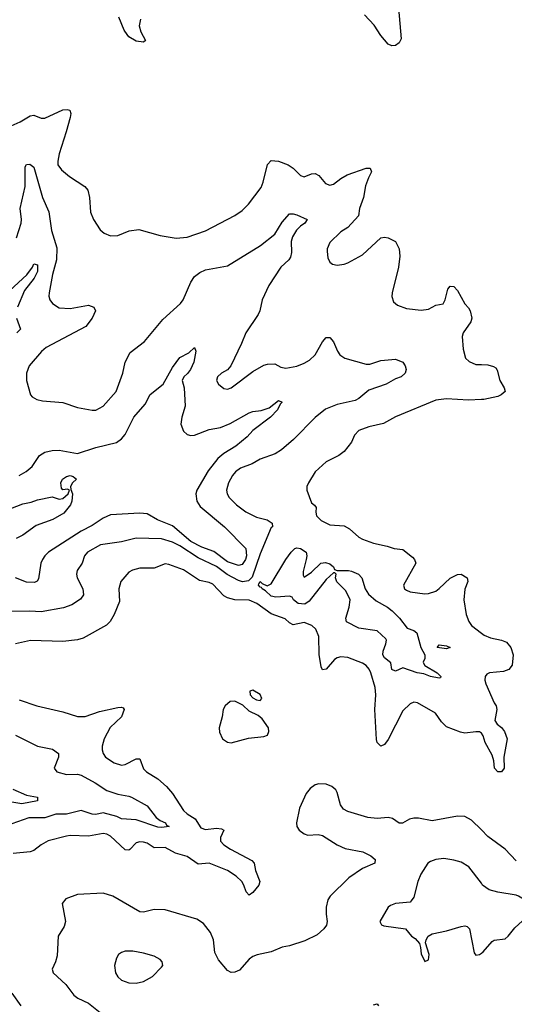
# Model space of a CAD drawing. Header units: inches. Extents: x 1552611 to 1694776, y 811966 to 917215.
# Tile 192 of 256: x 1587473 to 1590181, y 873138 to 878523. Entities that reach past the tile are written whole.
import ezdxf

# ---------------------------------------------------------------- set-up
doc = ezdxf.new("R2010")
doc.units = ezdxf.units.IN
doc.header["$MEASUREMENT"] = 0
doc.layers.add('B5887', color=7, linetype='Continuous')
doc.layers.add('B5897', color=7, linetype='Continuous')

msp = doc.modelspace()

# ---------------------------------------------------------------- linework, layer by layer
at = {"layer": 'B5887', "color": 5}
for points, elevation in [([(1588133.9, 878526.1), (1588126.4, 878490), (1588136.1, 878456.1), (1588162, 878410), (1588150, 878399.7), (1588110, 878405.3), (1588071, 878430), (1588061.7, 878441.7), (1588045.7, 878465.7), (1588016.2, 878536.2)], 880), ([(1589546.6, 878586.6), (1589560.8, 878419.2), (1589550, 878395.6), (1589530, 878382), (1589510, 878379.8), (1589490, 878388.9), (1589450, 878435.9), (1589413.1, 878493.1), (1589361, 878550)], 880), ([(1587410, 877935.8), (1587475.7, 877964.3), (1587530, 877998), (1587550, 878000.8), (1587590, 877984.4), (1587610, 877984.7), (1587710, 878029.1), (1587732.4, 878032.4), (1587748.4, 878028.4), (1587753.1, 878010), (1587748.8, 877988.8), (1587728.2, 877910), (1587688.4, 877790), (1587681, 877750), (1587682.4, 877730), (1587701.2, 877701.2), (1587745.4, 877665.4), (1587830, 877610.3), (1587845.3, 877590), (1587855.6, 877550), (1587861.3, 877470), (1587876.4, 877430), (1587913.5, 877373.5), (1587935.6, 877355.6), (1587970, 877340.5), (1588010, 877343), (1588071.7, 877368.3), (1588124.8, 877375.2), (1588242.8, 877342.8), (1588330, 877327.4), (1588390, 877333.1), (1588490, 877367.9), (1588650, 877451.7), (1588690, 877480.3), (1588725.1, 877514.9), (1588794, 877606), (1588805.7, 877634.3), (1588829.8, 877730.2), (1588850, 877752.3), (1588890, 877748.6), (1588942, 877730), (1588970.1, 877710.1), (1589010, 877670.3), (1589030, 877663.6), (1589070, 877680.3), (1589090, 877681.1), (1589110, 877670.3), (1589146.5, 877626.5), (1589170, 877617.6), (1589190, 877623.2), (1589230, 877654), (1589265.6, 877674.4), (1589370, 877710.2), (1589391.3, 877711.3), (1589398.7, 877690), (1589381.6, 877658.4), (1589365.9, 877614.1), (1589355.4, 877550), (1589333, 877490), (1589327.4, 877450), (1589270, 877386.6), (1589230, 877362.9), (1589170, 877303.6), (1589156.5, 877270), (1589156, 877256), (1589160.6, 877220.6), (1589170, 877196), (1589185.1, 877185.1), (1589210, 877181.3), (1589250, 877185.3), (1589270, 877192.4), (1589350, 877237.1), (1589450, 877330.3), (1589470, 877333.4), (1589490, 877330.3), (1589530, 877310.4), (1589550.3, 877270), (1589553.4, 877230), (1589546, 877170), (1589511.1, 877030), (1589509.2, 877009.2), (1589519.7, 876979.7), (1589541.9, 876961.9), (1589590, 876943), (1589670, 876934.8), (1589710, 876939.3), (1589750, 876961.7), (1589790.7, 876969.3), (1589802, 876990), (1589816.9, 877050), (1589830, 877066), (1589850, 877063.7), (1589870, 877041.3), (1589909.3, 876969.3), (1589930, 876947.3), (1589938.7, 876930), (1589948.2, 876890), (1589942.4, 876870), (1589900.3, 876810), (1589895.8, 876790), (1589900.4, 876720.4), (1589912.7, 876672.7), (1589933.5, 876653.5), (1589970, 876637.4), (1590000, 876636.5)], 880), ([(1587455.9, 877330), (1587481.4, 877410), (1587483.2, 877430), (1587476.4, 877490), (1587503.2, 877610), (1587502.6, 877717.4), (1587509.7, 877730.3), (1587527.8, 877732.2), (1587550, 877717.3), (1587598, 877550), (1587632.3, 877472.3), (1587646.8, 877370), (1587675.7, 877275.7), (1587675.1, 877210), (1587653.5, 877130), (1587634.7, 877030), (1587632.9, 877010), (1587638, 876990), (1587652.2, 876970), (1587690, 876946.2), (1587750, 876943.5), (1587850, 876962), (1587878.8, 876950), (1587888, 876930), (1587870.4, 876890), (1587835.4, 876844.6), (1587618.7, 876730), (1587591.7, 876708.3), (1587524.9, 876630), (1587510.3, 876590), (1587510.3, 876550), (1587531.8, 876471.8), (1587541.2, 876461.2), (1587566.5, 876446.5), (1587598.3, 876438.3), (1587710, 876430.2), (1587790, 876401.4), (1587870, 876387.2), (1587890, 876387.4), (1587929.6, 876410), (1588001, 876490), (1588037.2, 876590), (1588049.5, 876650), (1588077.6, 876702.4), (1588157.1, 876762.9), (1588256.1, 876883.9), (1588354, 876970), (1588367.9, 876990), (1588410, 877087), (1588430, 877118.5), (1588459.3, 877140.7), (1588490, 877154.3), (1588610, 877176.3), (1588791.9, 877288.1), (1588869, 877350), (1588910, 877416.5), (1588950, 877461.1), (1588970, 877462), (1588990, 877455.6), (1589046.4, 877430), (1589034, 877410), (1589010, 877394), (1588988.6, 877371.4), (1588965.5, 877334.5), (1588959.3, 877310), (1588961.1, 877250), (1588955.3, 877224.7), (1588947.1, 877210), (1588902, 877170), (1588836.5, 877070), (1588800.2, 876990), (1588787.6, 876930), (1588778.3, 876910), (1588710.3, 876810), (1588687.8, 876752.2), (1588629.3, 876630.7), (1588611.2, 876608.8), (1588578, 876590), (1588555.8, 876570), (1588550.4, 876550), (1588561.6, 876530), (1588590, 876506.4), (1588610, 876503.1), (1588630, 876508.8), (1588750, 876599), (1588810, 876633.1), (1588830, 876638.7), (1588870, 876640.5), (1588903, 876623), (1588930, 876617.3), (1588990, 876628.3), (1589030, 876644.1), (1589058.6, 876661.4), (1589091, 876690), (1589130, 876760.5), (1589150, 876784), (1589170, 876784), (1589190, 876760.7), (1589212.6, 876710), (1589226.3, 876690), (1589252.2, 876672.2), (1589370, 876638.8), (1589390, 876638.2), (1589450, 876658.5), (1589530, 876665.7), (1589570, 876650.3), (1589583.8, 876630), (1589588, 876610), (1589583, 876590), (1589560.7, 876570), (1589530, 876558.9), (1589478.4, 876530), (1589384.1, 876495.9), (1589330, 876450.8), (1589310, 876439.8), (1589210, 876419.1), (1589147.7, 876392.3), (1589090, 876346.4), (1588972.4, 876227.6), (1588905.7, 876170), (1588870.7, 876149.3), (1588790, 876120.2), (1588745.5, 876094.5), (1588681.7, 876070), (1588653.6, 876050), (1588637.5, 876030), (1588615.9, 875990), (1588605.2, 875950), (1588607.9, 875930), (1588619.6, 875910), (1588659, 875870), (1588710, 875831), (1588770, 875802.6), (1588828.5, 875788.5), (1588855.5, 875770), (1588856, 875750), (1588850, 875746), (1588790, 875601.7), (1588745.9, 875474.1), (1588725.7, 875454.3), (1588692.1, 875447.9), (1588670, 875454.9), (1588608.9, 875488.9), (1588550, 875532.5), (1588450, 875580.6), (1588350, 875644.6), (1588310, 875664.7), (1588250, 875684.3), (1588110, 875687.1), (1588030, 875666.9), (1587914.8, 875650), (1587844.2, 875610), (1587828.4, 875590), (1587814.6, 875550), (1587787.6, 875510), (1587783.2, 875490), (1587788, 875470), (1587819.2, 875410), (1587822, 875378), (1587806.1, 875353.9), (1587757.7, 875322.3), (1587712.9, 875307.1), (1587590, 875284.6), (1587528.1, 875288.1), (1587330, 875286.4)], 860), ([(1587418.4, 877041.6), (1587512.1, 877127.9), (1587543.5, 877170), (1587550, 877187.3), (1587570, 877182), (1587570, 877145.6), (1587552.4, 877110), (1587498.6, 877041.4), (1587460.6, 876950)], 840), ([(1587455.7, 876890), (1587477, 876830), (1587458, 876810)], 840), ([(1587469.9, 876030.1), (1587508.2, 876051.8), (1587540.9, 876079.1), (1587581.4, 876138.6), (1587610, 876157.1), (1587650, 876166.7), (1587690, 876168.4), (1587790, 876150.8), (1587890, 876184.1), (1588002.6, 876210), (1588029.7, 876230), (1588050, 876253.4), (1588098.4, 876350), (1588160, 876420), (1588187.6, 876472.4), (1588258.3, 876530), (1588310, 876620.5), (1588350, 876675.5), (1588398.6, 876701.4), (1588430, 876730.6), (1588436.3, 876710), (1588425.7, 876650), (1588407.6, 876610), (1588392.4, 876587.6), (1588372.2, 876570), (1588363.1, 876550), (1588374, 876510), (1588378.4, 876410), (1588360.5, 876350), (1588356, 876310), (1588370, 876272), (1588390, 876253.6), (1588410, 876248.3), (1588430, 876250.2), (1588510, 876282.2), (1588572.7, 876292.7), (1588625.3, 876314.7), (1588730, 876372.6), (1588750, 876379.7), (1588795.3, 876384.7), (1588839.5, 876400.5), (1588890, 876439.5), (1588910, 876431.3), (1588899.5, 876420.5), (1588883.7, 876390), (1588846.4, 876350), (1588750, 876276.9), (1588718.6, 876241.4), (1588656.5, 876190), (1588589.6, 876150.4), (1588557.2, 876122.8), (1588504.9, 876055.1), (1588442.2, 875950), (1588436.3, 875930), (1588442, 875890), (1588460.2, 875860.2), (1588593.7, 875750), (1588710.8, 875630.8), (1588713.8, 875590), (1588708.2, 875570), (1588690, 875542.4), (1588670, 875538.5), (1588610, 875558), (1588535, 875615), (1588470, 875637.4), (1588410, 875669.6), (1588310, 875754.1), (1588226.8, 875786.8), (1588170, 875820.5), (1588130, 875824.5), (1587970, 875814.2), (1587930, 875796.2), (1587870, 875756.7), (1587810, 875725.4), (1587631.4, 875610), (1587610.2, 875590), (1587597.5, 875570), (1587589.3, 875550), (1587575.5, 875464.5), (1587567.9, 875452.1), (1587554.8, 875445.2), (1587510, 875446.5), (1587450, 875469.8)], 840), ([(1590000, 876446), (1589930, 876442.8), (1589810, 876449), (1589750, 876442.2), (1589529.4, 876350.6), (1589464.7, 876315.3), (1589384.4, 876295.6), (1589330, 876275.8), (1589304.9, 876250), (1589290, 876213.2), (1589250, 876162), (1589220, 876140), (1589150, 876104), (1589090.3, 876050), (1589054, 875990), (1589045.3, 875970), (1589044.2, 875950), (1589070, 875881), (1589087.5, 875867.5), (1589095.3, 875855.3), (1589093.4, 875830), (1589098.4, 875810), (1589124, 875784), (1589170, 875760.8), (1589250, 875755.5), (1589278.4, 875738.4), (1589330, 875692.9), (1589350, 875682), (1589410, 875660.2), (1589483.6, 875643.6), (1589522, 875630), (1589570, 875626), (1589622.9, 875582.9), (1589634, 875570), (1589642, 875550), (1589573.4, 875430), (1589579.3, 875410), (1589590, 875402.6), (1589610, 875393.7), (1589690, 875383.1), (1589710, 875384.6), (1589750, 875398.3), (1589770, 875411.8), (1589830, 875469.1), (1589870, 875489.1), (1589890.4, 875490), (1589921.5, 875470), (1589925.8, 875450), (1589910, 875409.2), (1589904.4, 875350), (1589917, 875270), (1589930.7, 875230.7), (1589946.9, 875210), (1590000, 875168.5)], 880), ([(1587356.5, 875823.5), (1587490, 875874.3), (1587535.7, 875884.3), (1587570, 875897.5), (1587650, 875912.7), (1587690, 875900.7), (1587710, 875904), (1587738, 875930), (1587746, 875950), (1587735.3, 875955.3), (1587710, 875952), (1587701.3, 875961.3), (1587699, 875990), (1587708.2, 876010), (1587730, 876025.5), (1587750, 876030.8), (1587765.5, 876025.5), (1587784, 876010), (1587762.8, 875990), (1587752, 875970), (1587752.7, 875952.7), (1587762, 875930), (1587758.8, 875890), (1587750.7, 875870), (1587715.4, 875824.6), (1587654, 875790), (1587563.4, 875756.6), (1587490, 875704.2), (1587454.2, 875685.8)], 820), ([(1590000.1, 874620.1), (1589990, 874627.8), (1589970, 874628), (1589910, 874620.3), (1589885.6, 874625.6), (1589810, 874655.9), (1589782.2, 874682.2), (1589748.7, 874730), (1589650, 874786), (1589630, 874790.9), (1589610, 874782), (1589570, 874743), (1589490, 874586.6), (1589470, 874559.7), (1589449.3, 874550), (1589430, 874569.3), (1589426.9, 874586.9), (1589417.7, 874750), (1589422.4, 874830), (1589418, 874870), (1589395.2, 874950), (1589386.6, 874970), (1589370, 874990.6), (1589350, 875002.9), (1589270, 875034.2), (1589230, 875038.5), (1589210, 875033.5), (1589195.8, 875024.2), (1589150, 874971.2), (1589130, 874968), (1589123.4, 874983.4), (1589111.9, 875051.9), (1589109.9, 875150), (1589094.2, 875190), (1589072.2, 875210), (1589030, 875226.1), (1588970, 875213.9), (1588950, 875223.7), (1588926.9, 875246.9), (1588850, 875272.9), (1588770.5, 875330), (1588730, 875348.8), (1588649.9, 875349.9), (1588610, 875360.7), (1588590, 875372.3), (1588530, 875436.5), (1588510, 875445.3), (1588456.4, 875456.4), (1588370, 875514.4), (1588290, 875543.5), (1588270, 875546.2), (1588210, 875522.9), (1588130, 875522.9), (1588090, 875512.9), (1588070, 875502), (1588025.8, 875450), (1588015, 875410), (1588019.5, 875340.5), (1587990.2, 875270), (1587968.9, 875231.1), (1587948.2, 875211.7), (1587819.6, 875140.4), (1587790, 875131.6), (1587710, 875122.9), (1587531.8, 875128.2), (1587450, 875109.8)], 880), ([(1587470, 874802.8), (1587566.8, 874770), (1587710, 874737.8), (1587790, 874711.3), (1587831.3, 874711.3), (1587910, 874739.7), (1588010, 874762), (1588030, 874763.7), (1588038.6, 874758.6), (1588044.9, 874750), (1588030.1, 874710), (1587968.9, 874651.1), (1587935.1, 874590), (1587924.6, 874550), (1587924.8, 874530), (1587929.4, 874510), (1587942.2, 874490), (1587990, 874458.2), (1588030, 874446.7), (1588050, 874450.1), (1588110, 874479.7), (1588130, 874480.4), (1588150, 874424.9), (1588166.7, 874410), (1588230, 874370.8), (1588275.9, 874330), (1588309.5, 874290), (1588370, 874197.8), (1588390, 874179.8), (1588433, 874153), (1588463.8, 874103.8), (1588490, 874093.6), (1588550, 874100.5), (1588577.3, 874097.3), (1588591, 874091), (1588572.7, 874050), (1588571.9, 874030), (1588590.2, 874010), (1588627, 873987), (1588744.6, 873924.6), (1588755.6, 873910), (1588763.6, 873870), (1588787.1, 873810), (1588781.8, 873790), (1588750, 873748.7), (1588730, 873735.6), (1588712.2, 873752.2), (1588700.2, 873790), (1588688.4, 873810), (1588657.8, 873837.8), (1588609.8, 873870), (1588510, 873910.3), (1588450, 873904.9), (1588390, 873945.6), (1588325.3, 873965.3), (1588270, 873996.4), (1588210, 873994.5), (1588170, 874018.7), (1588150, 874024.7), (1588130, 874026.7), (1588110, 874021.4), (1588075.9, 873984.1), (1588070, 873980.5), (1588050, 873983.6), (1587970, 874057.9), (1587950, 874069), (1587930, 874072.7), (1587850, 874058), (1587750, 874060.8), (1587730, 874057.4), (1587628.5, 874031.5), (1587590.3, 874010), (1587550, 873979.8), (1587530, 873971.4), (1587436.7, 873963.3)], 880), ([(1587450, 874609.1), (1587570, 874550.3), (1587653.5, 874533.5), (1587684.9, 874510), (1587684.9, 874490), (1587662.6, 874430), (1587677.1, 874410), (1587730, 874394.6), (1587790, 874396.9), (1587810, 874391.3), (1587887, 874350), (1587950, 874307.6), (1588010, 874287.6), (1588070, 874276.9), (1588085.5, 874270), (1588170, 874223.6), (1588219.5, 874159.5), (1588242.3, 874142.3), (1588270.3, 874130), (1588277, 874117), (1588290.4, 874110), (1588250, 874104.9), (1588230, 874107.1), (1588110, 874147.3), (1588030, 874152.3), (1588004.2, 874164.2), (1587930, 874184.8), (1587890, 874176.2), (1587870, 874177), (1587810, 874197.4), (1587730, 874177.8), (1587670, 874178.3), (1587610, 874157.9), (1587523.1, 874156.9), (1587430, 874125.3)], 860), ([(1590000, 874091.9), (1589945.7, 874145.7), (1589910, 874165.7), (1589870, 874166.2), (1589730, 874141.5), (1589656, 874156), (1589630, 874156), (1589606.4, 874150), (1589568.3, 874128.3), (1589550, 874128.2), (1589513.5, 874153.5), (1589490, 874159.4), (1589430, 874154.8), (1589379.3, 874159.3), (1589270, 874192.3), (1589245.7, 874205.7), (1589229, 874229), (1589210, 874296.2), (1589202.7, 874310), (1589182.4, 874330), (1589150, 874342.4), (1589110, 874343.1), (1589090, 874338), (1589062.3, 874317.7), (1589040.3, 874290), (1589003.8, 874210), (1588987.5, 874130), (1588990.3, 874110), (1589003.1, 874090), (1589030, 874070.2), (1589050, 874063.8), (1589106.7, 874066.7), (1589130, 874061.3), (1589210.6, 874010), (1589254, 873990), (1589351.8, 873971.8), (1589394.6, 873950), (1589418.7, 873930), (1589417.1, 873910), (1589350, 873879.9), (1589274.6, 873830), (1589171.7, 873730), (1589159.6, 873710), (1589150.2, 873670), (1589150.2, 873630), (1589156.2, 873590), (1589152.6, 873570), (1589138, 873550), (1589101.3, 873518.7), (1589034.2, 873485.8), (1588950, 873458), (1588910, 873449.8), (1588850, 873424.1), (1588772.2, 873407.8), (1588750, 873398.5), (1588730, 873384), (1588675.8, 873324.2), (1588650, 873312.8), (1588630, 873311.9), (1588610, 873322.6), (1588561.4, 873381.4), (1588541.1, 873421.1), (1588533.8, 873490), (1588518, 873530), (1588479.1, 873579.1), (1588443.4, 873603.4), (1588270, 873654.4), (1588210, 873656.8), (1588150, 873641.4), (1588130, 873643.4), (1587982, 873730), (1587930, 873745), (1587790, 873738), (1587726, 873714), (1587706.3, 873690), (1587724, 873590), (1587717.3, 873562.7), (1587683.1, 873510), (1587677.3, 873402.7), (1587669, 873371), (1587650.6, 873330), (1587656.3, 873310), (1587726.4, 873246.4), (1587770, 873187.7), (1587791, 873171), (1587850, 873143.5), (1587913.9, 873093.9)], 920), ([(1587434.8, 874314.8), (1587510, 874282), (1587571.3, 874270), (1587571.3, 874250), (1587485.6, 874234.4), (1587430, 874243.8)], 840), ([(1590000, 873799.7), (1589932.4, 873890), (1589890, 873914.8), (1589850, 873927.1), (1589794.5, 873934.5), (1589750, 873929.7), (1589721.6, 873918.4), (1589706.4, 873910), (1589669.1, 873850), (1589652.8, 873810), (1589630, 873724), (1589616.4, 873703.6), (1589610, 873697.2), (1589530, 873689.5), (1589502.3, 873677.7), (1589490, 873669), (1589444.9, 873590), (1589453, 873573), (1589466.6, 873566.6), (1589584.7, 873550), (1589618, 873510), (1589637.1, 873497.1), (1589661, 873470), (1589667.7, 873447.7), (1589670, 873414), (1589690, 873372), (1589710, 873382), (1589714, 873410), (1589694.6, 873474.6), (1589697.2, 873490), (1589709.2, 873510), (1589730, 873522.4), (1589810, 873539.1), (1589890, 873563.6), (1589910, 873567.6), (1589923.2, 873563.2), (1589935.8, 873550), (1589959.9, 873419.9), (1589970, 873407.3), (1589990, 873410.4), (1590000, 873417.6)], 940), ([(1587430, 873199), (1587479.5, 873130)], 880), ([(1589410, 873135.8), (1589430, 873140.5), (1589437.6, 873130)], 920)]:
    msp.add_lwpolyline(points, dxfattribs=dict(at, elevation=elevation))
for points, elevation in [([(1589030, 875474), (1589070, 875501), (1589122, 875550), (1589146.5, 875553.5), (1589170, 875546.8), (1589190.8, 875530), (1589196, 875516), (1589210, 875510.8), (1589272, 875510), (1589290, 875506.7), (1589327.7, 875490), (1589346, 875470), (1589364.2, 875410), (1589381.8, 875381.8), (1589424.8, 875344.8), (1589486.4, 875310), (1589511.7, 875290), (1589551.8, 875250), (1589594.4, 875194.4), (1589630, 875182.4), (1589647.7, 875170), (1589668.6, 875088.6), (1589690.6, 875050), (1589690.5, 875029.5), (1589681, 875010), (1589683.5, 875003.5), (1589691.3, 874990), (1589759.1, 874950), (1589779.1, 874930), (1589777.1, 874922.9), (1589770, 874920.9), (1589722, 874930), (1589684.6, 874944.6), (1589649.3, 874950), (1589570, 874979), (1589530, 874960.7), (1589510, 874969.5), (1589505.1, 875005.1), (1589470, 875033.2), (1589460.7, 875050), (1589462, 875070), (1589478, 875110), (1589481.2, 875130), (1589477, 875137), (1589430, 875181.2), (1589330, 875195.3), (1589262, 875230), (1589259, 875250), (1589277.2, 875310), (1589281.2, 875350), (1589258.6, 875398.6), (1589209, 875449), (1589202, 875470), (1589206, 875490), (1589198, 875498), (1589190, 875498), (1589150, 875462), (1589057.4, 875342.6), (1589033.7, 875326.3), (1588998, 875330), (1588972.7, 875350), (1588964.7, 875364.7), (1588950, 875369.2), (1588875.6, 875364.4), (1588850, 875369.8), (1588819.4, 875399.4), (1588801.2, 875410), (1588797.5, 875417.5), (1588790, 875419.3), (1588780.9, 875430), (1588782, 875438), (1588790, 875450.5), (1588799.8, 875439.8), (1588826.8, 875426.8), (1588850, 875438), (1588929, 875570), (1588959, 875610), (1588979, 875630), (1588990, 875634.4), (1589010, 875631.6), (1589040.4, 875610), (1589044.9, 875590), (1589042, 875570), (1589025.4, 875505.4), (1589024.7, 875484.7)], 860), ([(1589810, 875081.6), (1589759, 875090), (1589770, 875104.7), (1589810, 875098.4), (1589830, 875089.2)], 860), ([(1588750, 874856), (1588732, 874850), (1588734.8, 874830), (1588750, 874814.8), (1588770, 874803), (1588790, 874798.8), (1588799.3, 874810), (1588790, 874832.7)], 920), ([(1588650, 874795.1), (1588625.7, 874794.3), (1588597.1, 874770), (1588586, 874750), (1588581.6, 874710), (1588565.7, 874650), (1588566.4, 874626.4), (1588582.8, 874590), (1588610, 874570.7), (1588630, 874568.4), (1588726.1, 874593.9), (1588810, 874602.4), (1588829.6, 874610.4), (1588837, 874630), (1588834.7, 874650), (1588799.6, 874699.6), (1588777.6, 874717.6), (1588730, 874741.7), (1588694.1, 874774.1)], 920), ([(1588092.1, 873427.9), (1588050, 873427.6), (1588030, 873422), (1588014, 873410), (1588003.1, 873390), (1587992.4, 873350), (1587997.1, 873310), (1588010, 873288), (1588030.8, 873270), (1588070, 873254.9), (1588110, 873253.7), (1588150, 873261.7), (1588199.5, 873290), (1588250, 873341), (1588256, 873350), (1588253.2, 873370), (1588242.5, 873382.5), (1588210, 873400.7), (1588150, 873418)], 940)]:
    msp.add_lwpolyline(points, close=True, dxfattribs=dict(at, elevation=elevation))
at = {"layer": 'B5897', "color": 5}
for points, elevation in [([(1590000, 876636.5), (1590035.3, 876635.3), (1590067, 876627), (1590078.6, 876618.6), (1590086.7, 876606.7), (1590101.1, 876550), (1590124.9, 876510), (1590130.3, 876490), (1590109, 876471), (1590090, 876462), (1590013.4, 876446.6), (1590000, 876446)], 880), ([(1590000, 875168.5), (1590016, 875156), (1590050, 875142.2), (1590110, 875129.6), (1590138, 875118), (1590161.5, 875090), (1590173.6, 875050), (1590167.9, 874992.1), (1590151, 874969), (1590122, 874958), (1590044, 874950), (1590030, 874943), (1590021.3, 874930), (1590019.7, 874910), (1590024.7, 874890), (1590070, 874786.8), (1590082, 874770), (1590084.9, 874750), (1590073.7, 874690), (1590086, 874670), (1590110, 874651.6), (1590127.6, 874630), (1590141.7, 874590), (1590122.3, 874490), (1590124.4, 874430), (1590110.8, 874410), (1590089.8, 874409.8), (1590071.8, 874430), (1590068.1, 874470), (1590059.9, 874499.9), (1590021.4, 874570), (1590010, 874606), (1590000.1, 874620.1)], 880), ([(1590190, 873922.7), (1590130, 873986), (1590036.1, 874056.1), (1590000, 874091.9)], 920), ([(1590000, 873417.6), (1590010, 873424.9), (1590058.4, 873481.6), (1590071.1, 873488.9), (1590130, 873496.5), (1590147.6, 873510), (1590184, 873556), (1590225.3, 873594.7), (1590335.3, 873650), (1590342, 873658), (1590378, 873670), (1590358, 873678), (1590330, 873679), (1590308, 873690), (1590230, 873712.3), (1590204, 873730), (1590190, 873734), (1590090, 873750.8), (1590043.7, 873763.7), (1590007.2, 873790), (1590000, 873799.7)], 940)]:
    msp.add_lwpolyline(points, dxfattribs=dict(at, elevation=elevation))

doc.saveas('drawing.dxf')
